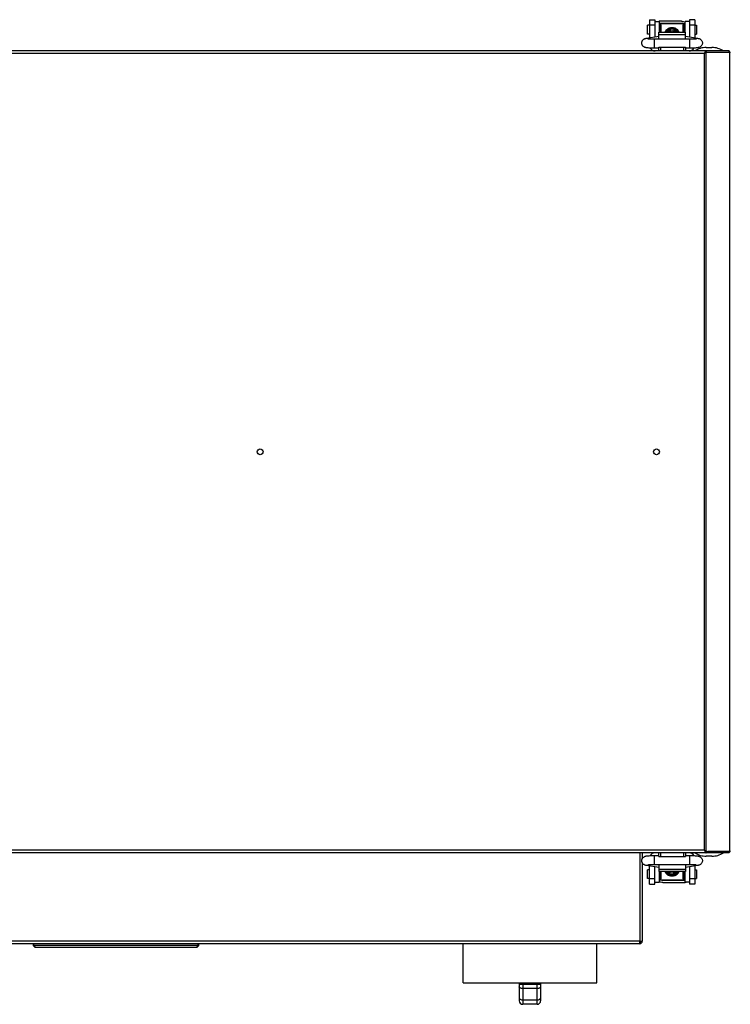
# Model space of a CAD drawing. Header units: millimetres. Extents: x 295542 to 440356, y 17772 to 133669.
# Tile 47 of 73: x 315012 to 315411, y 56647 to 57199. Entities that reach past the tile are written whole.
import ezdxf

# ---------------------------------------------------------------- set-up
doc = ezdxf.new("R2010")
doc.units = ezdxf.units.MM
doc.layers.add('0_centrale', color=130, linetype='Continuous')

msp = doc.modelspace()

# ---------------------------------------------------------------- linework, layer by layer
at = {"layer": '0_centrale'}
for p, q in [((315365.181, 57196.012, 3533), (315364.181, 57196.012, 3533)), ((315364.181, 57191.012, 3533), (315364.181, 57196.011, 3533)), ((315365.191, 57199.062, 3533), (315365.191, 57188.924, 3533)), ((315365.191, 57199.062, 3533), (315368.191, 57199.062, 3533)), ((315368.191, 57195.903, 3533), (315365.191, 57195.903, 3533)), ((315368.181, 57198.012, 3533), (315370.681, 57198.012, 3533)), ((315368.191, 57199.062, 3533), (315368.191, 57189.415, 3533)), ((315370.681, 57198.011, 3533), (315370.681, 57192.062, 3533)), ((315371.381, 57196.512, 3533), (315370.681, 57196.512, 3533)), ((315383.181, 57198.151, 3533), (315370.781, 57198.151, 3533)), ((315370.781, 57196.512, 3533), (315370.781, 57196.951, 3533)), ((315383.181, 57196.951, 3533), (315370.781, 57196.951, 3533)), ((315370.931, 57196.918, 3533), (315370.931, 57196.512, 3533)), ((315370.931, 57196.918, 3533), (315384.931, 57196.918, 3533)), ((315371.381, 57192.062, 3533), (315371.381, 57196.512, 3533)), ((315371.681, 57196.212, 3533), (315371.395, 57196.497, 3533)), ((315371.681, 57196.211, 3533), (315371.681, 57192.062, 3533)), ((315384.181, 57196.212, 3533), (315384.467, 57196.497, 3533)), ((315384.181, 57192.062, 3533), (315384.181, 57196.211, 3533)), ((315384.481, 57196.512, 3533), (315384.481, 57192.062, 3533)), ((315384.481, 57196.512, 3533), (315385.181, 57196.512, 3533)), ((315384.931, 57196.512, 3533), (315384.931, 57196.918, 3533)), ((315387.681, 57198.012, 3533), (315385.181, 57198.012, 3533)), ((315385.181, 57192.062, 3533), (315385.181, 57198.011, 3533)), ((315387.671, 57199.062, 3533), (315387.671, 57189.415, 3533)), ((315390.671, 57199.062, 3533), (315387.671, 57199.062, 3533)), ((315390.671, 57195.903, 3533), (315387.671, 57195.903, 3533)), ((315390.671, 57199.062, 3533), (315390.671, 57188.924, 3533)), ((315390.681, 57196.012, 3533), (315391.681, 57196.012, 3533)), ((315391.681, 57196.011, 3533), (315391.681, 57191.012, 3533)), ((315363.63, 57188.668, 3533), (315370.431, 57189.783, 3533)), ((315365.181, 57191.012, 3533), (315364.181, 57191.012, 3533)), ((315370.431, 57188.062, 3533), (315370.431, 57192.062, 3533)), ((315370.431, 57192.062, 3533), (315385.431, 57192.062, 3533)), ((315385.431, 57190.647, 3533), (315370.431, 57190.647, 3533)), ((315374.681, 57192.062, 3533), (315374.681, 57193.279, 3533)), ((315374.681, 57193.279, 3533), (315376.681, 57193.279, 3533)), ((315376.681, 57193.274, 3533), (315374.681, 57193.274, 3533)), ((315376.681, 57192.462, 3533), (315374.681, 57192.571, 3533)), ((315376.681, 57193.279, 3533), (315376.681, 57192.062, 3533)), ((315376.883, 57193.616, 3533), (315376.905, 57193.616, 3533)), ((315377.229, 57193.722, 3533), (315376.916, 57193.626, 3533)), ((315376.931, 57193.577, 3533), (315376.931, 57192.062, 3533)), ((315378.947, 57193.626, 3533), (315378.651, 57193.718, 3533)), ((315378.931, 57193.577, 3533), (315378.931, 57192.062, 3533)), ((315378.958, 57193.616, 3533), (315378.979, 57193.616, 3533)), ((315379.181, 57193.279, 3533), (315379.181, 57192.062, 3533)), ((315379.181, 57193.279, 3533), (315381.181, 57193.279, 3533)), ((315381.181, 57193.274, 3533), (315379.181, 57193.274, 3533)), ((315381.181, 57192.571, 3533), (315379.181, 57192.462, 3533)), ((315381.181, 57193.279, 3533), (315381.181, 57192.062, 3533)), ((315385.431, 57188.062, 3533), (315385.431, 57192.062, 3533)), ((315385.431, 57189.783, 3533), (315392.233, 57188.668, 3533)), ((315390.681, 57191.012, 3533), (315391.681, 57191.012, 3533)), ((315367.931, 57188.062, 3533), (315367.931, 57183.062, 3533)), ((315387.931, 57188.062, 3533), (315367.931, 57188.062, 3533)), ((315387.931, 57183.062, 3533), (315387.931, 57188.062, 3533)), ((315409.981, 57181.562, 3533), (314661.381, 57181.562, 3533)), ((315396.101, 57180.162, 3533), (314675.261, 57180.162, 3533)), ((315370.431, 57183.062, 3533), (315367.931, 57183.062, 3533)), ((315370.431, 57181.562, 3533), (315370.431, 57183.562, 3533)), ((315370.431, 57183.562, 3533), (315385.431, 57183.562, 3533)), ((315371.431, 57183.562, 3533), (315371.431, 57181.562, 3533)), ((315384.431, 57181.562, 3533), (315384.431, 57183.562, 3533)), ((315385.431, 57183.562, 3533), (315385.431, 57181.562, 3533)), ((315387.931, 57183.062, 3533), (315385.431, 57183.062, 3533)), ((315396.101, 56732.962, 3533), (315396.101, 57180.162, 3533)), ((315396.596, 57181.151, 3533), (315396.596, 57180.656, 3533)), ((315397.091, 57180.799, 3533), (315396.596, 57180.799, 3533)), ((315396.877, 57180.817, 3533), (315397.093, 57180.83, 3533)), ((315397.091, 57181.562, 3533), (315397.091, 57180.862, 3533)), ((315397.091, 57180.862, 3533), (315397.586, 57180.862, 3533)), ((315397.091, 57180.799, 3533), (315398.081, 57180.862, 3533)), ((315397.091, 56732.324, 3533), (315397.091, 57180.799, 3533)), ((315397.134, 57183.463, 3533), (315400.229, 57183.463, 3533)), ((315398.081, 57180.862, 3533), (315410.681, 57180.862, 3533)), ((315409.776, 57181.562, 3533), (315409.776, 57180.862, 3533)), ((315409.981, 57181.562, 3533), (315409.981, 57180.862, 3533)), ((315410.271, 56732.262, 3533), (315410.271, 57180.862, 3533)), ((315409.981, 56731.562, 3533), (314661.381, 56731.562, 3533)), ((315396.101, 56732.962, 3533), (314675.261, 56732.962, 3533)), ((315359.781, 56731.562, 3533), (315359.781, 56681.962, 3533)), ((315361.181, 56731.562, 3533), (315361.181, 56728.174, 3533)), ((315370.431, 56729.562, 3533), (315370.431, 56731.562, 3533)), ((315371.431, 56731.562, 3533), (315371.431, 56729.562, 3533)), ((315384.431, 56729.562, 3533), (315384.431, 56731.562, 3533)), ((315385.431, 56731.562, 3533), (315385.431, 56729.562, 3533)), ((315396.596, 56731.972, 3533), (315396.596, 56732.467, 3533)), ((315397.091, 56732.324, 3533), (315396.596, 56732.324, 3533)), ((315396.877, 56732.306, 3533), (315397.093, 56732.293, 3533)), ((315397.091, 56732.324, 3533), (315398.081, 56732.262, 3533)), ((315397.091, 56731.562, 3533), (315397.091, 56732.262, 3533)), ((315397.586, 56732.262, 3533), (315397.091, 56732.262, 3533)), ((315410.681, 56732.262, 3533), (315398.081, 56732.262, 3533)), ((315409.776, 56731.562, 3533), (315409.776, 56732.262, 3533)), ((315409.981, 56731.562, 3533), (315409.981, 56732.262, 3533)), ((315361.181, 56726.075, 3533), (315361.181, 56681.962, 3533)), ((315367.931, 56730.062, 3533), (315367.931, 56725.062, 3533)), ((315367.931, 56730.062, 3533), (315370.431, 56730.062, 3533)), ((315370.431, 56729.562, 3533), (315385.431, 56729.562, 3533)), ((315385.431, 56730.062, 3533), (315387.931, 56730.062, 3533)), ((315387.931, 56725.062, 3533), (315387.931, 56730.062, 3533)), ((315400.229, 56729.66, 3533), (315397.134, 56729.66, 3533)), ((315370.431, 56723.34, 3533), (315363.63, 56724.456, 3533)), ((315365.181, 56722.112, 3533), (315364.181, 56722.112, 3533)), ((315364.181, 56717.112, 3533), (315364.181, 56722.111, 3533)), ((315365.191, 56714.062, 3533), (315365.191, 56724.2, 3533)), ((315367.931, 56725.062, 3533), (315387.931, 56725.062, 3533)), ((315368.191, 56714.062, 3533), (315368.191, 56723.708, 3533)), ((315370.431, 56725.062, 3533), (315370.431, 56721.062, 3533)), ((315370.431, 56722.476, 3533), (315385.431, 56722.476, 3533)), ((315385.431, 56721.062, 3533), (315370.431, 56721.062, 3533)), ((315370.681, 56721.062, 3533), (315370.681, 56715.112, 3533)), ((315371.381, 56716.612, 3533), (315371.381, 56721.062, 3533)), ((315371.681, 56721.062, 3533), (315371.681, 56716.912, 3533)), ((315374.681, 56721.062, 3533), (315374.681, 56719.844, 3533)), ((315374.681, 56720.552, 3533), (315376.681, 56720.661, 3533)), ((315374.681, 56719.849, 3533), (315376.681, 56719.849, 3533)), ((315376.681, 56719.844, 3533), (315374.681, 56719.844, 3533)), ((315376.681, 56721.062, 3533), (315376.681, 56719.844, 3533)), ((315376.931, 56719.546, 3533), (315376.931, 56721.062, 3533)), ((315378.931, 56719.546, 3533), (315378.931, 56721.062, 3533)), ((315379.181, 56719.844, 3533), (315379.181, 56721.062, 3533)), ((315379.181, 56720.661, 3533), (315381.181, 56720.552, 3533)), ((315379.181, 56719.849, 3533), (315381.181, 56719.849, 3533)), ((315381.181, 56719.844, 3533), (315379.181, 56719.844, 3533)), ((315381.181, 56721.062, 3533), (315381.181, 56719.844, 3533)), ((315384.181, 56716.912, 3533), (315384.181, 56721.062, 3533)), ((315384.481, 56721.062, 3533), (315384.481, 56716.612, 3533)), ((315385.181, 56715.112, 3533), (315385.181, 56721.062, 3533)), ((315385.431, 56725.062, 3533), (315385.431, 56721.062, 3533)), ((315392.233, 56724.456, 3533), (315385.431, 56723.34, 3533)), ((315387.671, 56723.708, 3533), (315387.671, 56714.062, 3533)), ((315390.671, 56724.2, 3533), (315390.671, 56714.062, 3533)), ((315390.681, 56722.112, 3533), (315391.681, 56722.112, 3533)), ((315391.681, 56722.111, 3533), (315391.681, 56717.112, 3533)), ((315365.181, 56717.112, 3533), (315364.181, 56717.112, 3533)), ((315365.191, 56717.22, 3533), (315368.191, 56717.22, 3533)), ((315368.181, 56715.112, 3533), (315370.681, 56715.112, 3533)), ((315371.381, 56716.612, 3533), (315370.681, 56716.612, 3533)), ((315370.931, 56716.612, 3533), (315370.931, 56716.205, 3533)), ((315384.931, 56716.205, 3533), (315370.931, 56716.205, 3533)), ((315371.681, 56716.912, 3533), (315371.395, 56716.626, 3533)), ((315372.681, 56716.172, 3533), (315385.081, 56716.172, 3533)), ((315372.681, 56714.972, 3533), (315385.081, 56714.972, 3533)), ((315376.905, 56719.507, 3533), (315376.883, 56719.507, 3533)), ((315376.916, 56719.497, 3533), (315377.211, 56719.405, 3533)), ((315378.633, 56719.401, 3533), (315378.946, 56719.497, 3533)), ((315378.979, 56719.507, 3533), (315378.958, 56719.507, 3533)), ((315384.181, 56716.912, 3533), (315384.467, 56716.626, 3533)), ((315384.481, 56716.612, 3533), (315385.181, 56716.612, 3533)), ((315384.931, 56716.205, 3533), (315384.931, 56716.612, 3533)), ((315385.081, 56716.612, 3533), (315385.081, 56716.172, 3533)), ((315387.681, 56715.112, 3533), (315385.181, 56715.112, 3533)), ((315387.671, 56717.22, 3533), (315390.671, 56717.22, 3533)), ((315390.681, 56717.112, 3533), (315391.681, 56717.112, 3533)), ((315365.191, 56714.062, 3533), (315368.191, 56714.062, 3533)), ((315390.671, 56714.062, 3533), (315387.671, 56714.062, 3533)), ((315359.781, 56681.962, 3533), (314861.881, 56681.962, 3533)), ((315359.781, 56680.562, 3533), (315359.781, 56681.962, 3533)), ((315359.781, 56681.962, 3533), (315361.181, 56681.962, 3533)), ((315359.781, 56680.562, 3533), (314862.581, 56680.562, 3533)), ((315019.431, 56680.562, 3533), (315019.431, 56679.562, 3533)), ((315019.431, 56679.562, 3533), (315020.431, 56678.562, 3533)), ((315019.802, 56679.544, 3533), (315020.785, 56678.562, 3533)), ((315019.931, 56679.562, 3533), (315019.931, 56680.562, 3533)), ((315111.931, 56679.562, 3533), (315019.931, 56679.562, 3533)), ((315020.431, 56678.562, 3533), (315111.431, 56678.562, 3533)), ((315111.078, 56678.562, 3533), (315112.061, 56679.544, 3533)), ((315112.431, 56679.562, 3533), (315111.431, 56678.562, 3533)), ((315111.931, 56680.562, 3533), (315111.931, 56679.562, 3533)), ((315112.431, 56679.562, 3533), (315112.431, 56680.562, 3533)), ((315260.681, 56658.562, 3533), (315260.681, 56680.562, 3533)), ((315335.681, 56658.562, 3533), (315335.681, 56680.562, 3533)), ((315260.681, 56658.562, 3533), (315335.681, 56658.562, 3533)), ((315292.181, 56658.562, 3533), (315292.181, 56648.562, 3533)), ((315292.181, 56657.901, 3533), (315304.181, 56657.901, 3533)), ((315294.181, 56658.562, 3533), (315294.181, 56646.562, 3533)), ((315302.181, 56655.401, 3533), (315294.181, 56655.401, 3533)), ((315302.181, 56646.562, 3533), (315302.181, 56658.562, 3533)), ((315304.181, 56658.562, 3533), (315304.181, 56648.562, 3533)), ((315294.181, 56649.062, 3533), (315302.181, 56649.062, 3533)), ((315302.181, 56646.562, 3533), (315294.181, 56646.562, 3533))]:
    msp.add_line(p, q, dxfattribs=at)
at = {"layer": '0_centrale', "elevation": 3533}
for points in [[(315378.651, 57193.718), (315377.941, 57193.806), (315377.229, 57193.722)], [(315377.211, 56719.405), (315377.922, 56719.317), (315378.633, 56719.401)]]:
    msp.add_lwpolyline(points, dxfattribs=at)
at = {"layer": '0_centrale'}
for centre in [(315146.848, 56956.562, 3533), (315369.181, 56956.562, 3533)]:
    msp.add_circle(centre, 1.65, dxfattribs=at)
for centre, radius, start, end in [((315370.781, 57192.781, 3533), 5.37, 90.00068, 91.16235), ((315383.185, 57192.899, 3533), 4.052, 82.70666, 90.05077), ((315383.475, 57190.765, 3533), 7.362, 76.78474, 77.00067), ((315377.933, 57190.795, 3533), 3.002, 98.81757, 109.71927), ((315377.931, 57189.741, 3533), 3.012, 70.61241, 109.38759), ((315377.933, 57190.796, 3533), 3.002, 94.61204, 98.81801), ((315377.931, 57190.815, 3533), 2.983, 85.27468, 94.60166), ((315377.929, 57190.796, 3533), 3.002, 70.28018, 85.26498), ((315368.391, 57184.762, 3533), 3.2, 211.00532, 270), ((315387.471, 57184.762, 3533), 3.2, 270, 328.99003), ((315397.134, 57171.562, 3533), 11.901, 90, 122.83213), ((315394.558, 57182.045, 3533), 2.389, 325.79452, 328.56912), ((315398.583, 57179.888, 3533), 2.355, 145.91275, 147.54259), ((315397.118, 57180.172, 3533), 0.693, 106.07681, 110.37358), ((315400.229, 57171.562, 3533), 11.901, 57.16787, 90), ((315409.281, 57180.162, 3533), 1.4, 45, 60.00035), ((315368.391, 56728.362, 3533), 3.2, 90, 148.99003), ((315387.471, 56728.362, 3533), 3.2, 31.00532, 90), ((315397.134, 56741.562, 3533), 11.901, 237.16787, 270), ((315394.558, 56731.078, 3533), 2.389, 31.43088, 34.20548), ((315398.583, 56733.235, 3533), 2.355, 212.45741, 214.08725), ((315397.118, 56732.951, 3533), 0.693, 249.62642, 253.92319), ((315400.229, 56741.562, 3533), 11.901, 270, 302.83213), ((315409.281, 56732.962, 3533), 1.4, 308.99846, 330.00035), ((315377.931, 56723.382, 3533), 3.012, 250.61241, 289.38759), ((315372.387, 56722.358, 3533), 7.362, 256.78474, 257.00067), ((315372.678, 56720.224, 3533), 4.052, 262.70666, 270.05077), ((315377.933, 56722.327, 3533), 3.002, 250.28018, 265.26498), ((315377.931, 56722.308, 3533), 2.983, 265.27468, 274.60166), ((315377.929, 56722.327, 3533), 3.002, 274.61204, 278.81801), ((315377.929, 56722.328, 3533), 3.002, 278.81757, 289.71927), ((315385.081, 56720.342, 3533), 5.37, 270.00068, 271.16235), ((315359.781, 56681.962, 3533), 1.4, 270, 0), ((315359.781, 56681.962, 3533), 0.7, 270, 0), ((315294.181, 56648.562, 3533), 2, 180, 270), ((315302.181, 56648.562, 3533), 2, 270, 0)]:
    msp.add_arc(centre, radius, start, end, dxfattribs=at)
for centre, start_param, end_param in [((315019.931, 56679.062, 3533), -1.5707963, -1.3089969), ((315111.931, 56679.062, 3533), -1.8325957, -1.5707963)]:
    msp.add_ellipse(centre, major_axis=(-0.5, 0), ratio=1, start_param=start_param, end_param=end_param, dxfattribs=at)
for points, knots in [([(315369.612, 57198.018, 3533), (315369.695, 57198.038, 3533), (315370.044, 57198.111, 3533), (315370.402, 57198.145, 3533), (315370.672, 57198.15, 3533)], [0, 0, 0, 0, 0.2412127, 1, 1, 1, 1]), ([(315370.781, 57196.951, 3533), (315370.768, 57196.951, 3533), (315370.744, 57196.949, 3533), (315370.707, 57196.939, 3533), (315370.681, 57196.918, 3533), (315370.681, 57196.903, 3533)], [0, 0, 0, 0, 0.3270651, 0.6179738, 1, 1, 1, 1]), ([(315383.181, 57198.151, 3533), (315383.349, 57198.151, 3533), (315384.003, 57198.134, 3533), (315384.657, 57198.048, 3533), (315385.131, 57197.938, 3533)], [0, 0, 0, 0, 0.2561183, 1, 1, 1, 1]), ([(315374.666, 57193.191, 3533), (315374.519, 57193.032, 3533), (315374.256, 57192.681, 3533), (315374.079, 57192.278, 3533), (315374.019, 57192.068, 3533)], [0, 0, 0, 0, 0.4976476, 1, 1, 1, 1]), ([(315377.931, 57194.526, 3533), (315377.35, 57194.526, 3533), (315376.189, 57194.322, 3533), (315375.17, 57193.701, 3533), (315374.767, 57193.297, 3533)], [0, 0, 0, 0, 0.5044066, 1, 1, 1, 1]), ([(315375.503, 57193.293, 3533), (315375.641, 57193.483, 3533), (315375.964, 57193.831, 3533), (315376.556, 57194.225, 3533), (315377.224, 57194.47, 3533), (315377.696, 57194.526, 3533), (315377.931, 57194.526, 3533)], [0, 0, 0, 0, 0.24968, 0.4995884, 0.749764, 1, 1, 1, 1]), ([(315376.617, 57192.072, 3533), (315376.635, 57192.128, 3533), (315376.663, 57192.225, 3533), (315376.681, 57192.324, 3533), (315376.681, 57192.365, 3533)], [0, 0, 0, 0, 0.5895553, 1, 1, 1, 1]), ([(315376.751, 57193.439, 3533), (315376.745, 57193.428, 3533), (315376.72, 57193.38, 3533), (315376.693, 57193.334, 3533), (315376.673, 57193.299, 3533)], [0, 0, 0, 0, 0.2432725, 1, 1, 1, 1]), ([(315376.751, 57193.439, 3533), (315376.773, 57193.482, 3533), (315376.804, 57193.538, 3533), (315376.852, 57193.595, 3533), (315376.873, 57193.613, 3533), (315376.883, 57193.616, 3533)], [0, 0, 0, 0, 0.6414518, 0.8557615, 1, 1, 1, 1]), ([(315376.931, 57193.577, 3533), (315376.931, 57193.584, 3533), (315376.926, 57193.601, 3533), (315376.912, 57193.612, 3533), (315376.905, 57193.616, 3533)], [0, 0, 0, 0, 0.4673328, 1, 1, 1, 1]), ([(315381.095, 57193.297, 3533), (315380.692, 57193.701, 3533), (315379.674, 57194.322, 3533), (315378.513, 57194.526, 3533), (315377.931, 57194.526, 3533)], [0, 0, 0, 0, 0.4955934, 1, 1, 1, 1]), ([(315377.931, 57194.526, 3533), (315378.166, 57194.526, 3533), (315378.639, 57194.47, 3533), (315379.306, 57194.225, 3533), (315379.898, 57193.831, 3533), (315380.221, 57193.483, 3533), (315380.359, 57193.293, 3533)], [0, 0, 0, 0, 0.250236, 0.5004116, 0.75032, 1, 1, 1, 1]), ([(315378.958, 57193.616, 3533), (315378.955, 57193.614, 3533), (315378.945, 57193.608, 3533), (315378.937, 57193.599, 3533), (315378.934, 57193.592, 3533)], [0, 0, 0, 0, 0.2825813, 1, 1, 1, 1]), ([(315378.979, 57193.616, 3533), (315378.991, 57193.612, 3533), (315379.016, 57193.59, 3533), (315379.035, 57193.565, 3533), (315379.046, 57193.55, 3533)], [0, 0, 0, 0, 0.3936565, 1, 1, 1, 1]), ([(315379.046, 57193.55, 3533), (315379.052, 57193.542, 3533), (315379.075, 57193.507, 3533), (315379.096, 57193.469, 3533), (315379.112, 57193.439, 3533)], [0, 0, 0, 0, 0.2162469, 1, 1, 1, 1]), ([(315379.189, 57193.299, 3533), (315379.182, 57193.31, 3533), (315379.156, 57193.357, 3533), (315379.13, 57193.404, 3533), (315379.112, 57193.439, 3533)], [0, 0, 0, 0, 0.2567944, 1, 1, 1, 1]), ([(315379.245, 57192.072, 3533), (315379.228, 57192.128, 3533), (315379.199, 57192.224, 3533), (315379.181, 57192.324, 3533), (315379.181, 57192.365, 3533)], [0, 0, 0, 0, 0.5896363, 1, 1, 1, 1]), ([(315381.843, 57192.068, 3533), (315381.783, 57192.278, 3533), (315381.607, 57192.681, 3533), (315381.343, 57193.032, 3533), (315381.197, 57193.191, 3533)], [0, 0, 0, 0, 0.5023524, 1, 1, 1, 1]), ([(315360.931, 57185.988, 3533), (315360.931, 57186.19, 3533), (315360.98, 57186.597, 3533), (315361.195, 57187.168, 3533), (315361.533, 57187.667, 3533), (315361.958, 57188.058, 3533), (315362.412, 57188.329, 3533), (315362.846, 57188.496, 3533), (315363.247, 57188.599, 3533), (315363.503, 57188.647, 3533), (315363.63, 57188.668, 3533)], [0, 0, 0, 0, 0.1458131, 0.2911088, 0.4349304, 0.5745399, 0.7029701, 0.8126412, 0.9078585, 1, 1, 1, 1]), ([(315367.931, 57183.062, 3533), (315367.519, 57183.062, 3533), (315366.721, 57183.071, 3533), (315365.582, 57183.115, 3533), (315364.568, 57183.185, 3533), (315363.813, 57183.272, 3533), (315363.27, 57183.371, 3533), (315362.867, 57183.473, 3533), (315362.431, 57183.637, 3533), (315361.972, 57183.905, 3533), (315361.543, 57184.297, 3533), (315361.2, 57184.797, 3533), (315360.981, 57185.373, 3533), (315360.931, 57185.783, 3533), (315360.931, 57185.988, 3533)], [0, 0, 0, 0, 0.1455745, 0.282315, 0.4030129, 0.5048698, 0.5508005, 0.5977491, 0.6517047, 0.7151752, 0.784299, 0.8555762, 0.927651, 1, 1, 1, 1]), ([(315363.63, 57188.667, 3533), (315363.771, 57188.691, 3533), (315364.063, 57188.704, 3533), (315364.497, 57188.624, 3533), (315364.911, 57188.446, 3533), (315365.16, 57188.271, 3533), (315365.276, 57188.171, 3533)], [0, 0, 0, 0, 0.2428639, 0.4889281, 0.7407946, 1, 1, 1, 1]), ([(315367.931, 57188.062, 3533), (315367.543, 57188.062, 3533), (315366.8, 57188.071, 3533), (315365.772, 57188.112, 3533), (315365.031, 57188.166, 3533), (315364.583, 57188.219, 3533), (315364.42, 57188.244, 3533), (315364.358, 57188.256, 3533)], [0, 0, 0, 0, 0.3253559, 0.6223324, 0.8613336, 0.947359, 1, 1, 1, 1]), ([(315391.518, 57188.258, 3533), (315391.523, 57188.259, 3533), (315391.525, 57188.26, 3533), (315391.534, 57188.262, 3533), (315391.532, 57188.262, 3533), (315391.525, 57188.26, 3533), (315391.504, 57188.256, 3533), (315391.471, 57188.25, 3533), (315391.424, 57188.241, 3533), (315391.341, 57188.229, 3533), (315391.215, 57188.211, 3533), (315391.04, 57188.191, 3533), (315390.837, 57188.171, 3533), (315390.61, 57188.152, 3533), (315390.269, 57188.127, 3533), (315389.803, 57188.101, 3533), (315389.208, 57188.078, 3533), (315388.578, 57188.065, 3533), (315388.149, 57188.062, 3533), (315387.931, 57188.062, 3533)], [0, 0, 0, 0, 0.0043074, 0.0045112, 0.0046302, 0.0057824, 0.0114604, 0.0211562, 0.0342996, 0.050442, 0.0905893, 0.1395902, 0.1961206, 0.259113, 0.3277526, 0.4790463, 0.644715, 0.8200666, 1, 1, 1, 1]), ([(315394.931, 57185.987, 3533), (315394.931, 57185.783, 3533), (315394.881, 57185.372, 3533), (315394.662, 57184.796, 3533), (315394.319, 57184.296, 3533), (315393.888, 57183.904, 3533), (315393.43, 57183.637, 3533), (315392.994, 57183.472, 3533), (315392.59, 57183.37, 3533), (315392.048, 57183.272, 3533), (315391.294, 57183.185, 3533), (315390.28, 57183.114, 3533), (315389.141, 57183.071, 3533), (315388.343, 57183.062, 3533), (315387.931, 57183.062, 3533)], [0, 0, 0, 0, 0.0723541, 0.1444907, 0.2158385, 0.2850249, 0.3484224, 0.4023887, 0.4493586, 0.4952493, 0.5970937, 0.7177795, 0.8544914, 1, 1, 1, 1]), ([(315390.586, 57188.171, 3533), (315390.703, 57188.271, 3533), (315390.951, 57188.446, 3533), (315391.366, 57188.624, 3533), (315391.799, 57188.704, 3533), (315392.091, 57188.691, 3533), (315392.233, 57188.667, 3533)], [0, 0, 0, 0, 0.2592052, 0.5110715, 0.7571359, 1, 1, 1, 1]), ([(315392.233, 57188.668, 3533), (315392.49, 57188.625, 3533), (315392.897, 57188.541, 3533), (315393.451, 57188.328, 3533), (315393.905, 57188.058, 3533), (315394.33, 57187.666, 3533), (315394.667, 57187.168, 3533), (315394.882, 57186.597, 3533), (315394.931, 57186.19, 3533), (315394.931, 57185.987, 3533)], [0, 0, 0, 0, 0.1873898, 0.2970556, 0.4256493, 0.5651916, 0.7088885, 0.8541392, 1, 1, 1, 1]), ([(315396.101, 57180.162, 3533), (315396.13, 57180.225, 3533), (315396.24, 57180.469, 3533), (315396.352, 57180.712, 3533), (315396.445, 57180.887, 3533)], [0, 0, 0, 0, 0.25983, 1, 1, 1, 1]), ([(315396.101, 57180.162, 3533), (315396.14, 57180.206, 3533), (315396.291, 57180.381, 3533), (315396.437, 57180.56, 3533), (315396.533, 57180.702, 3533)], [0, 0, 0, 0, 0.257213, 1, 1, 1, 1]), ([(315396.101, 57180.162, 3533), (315396.142, 57180.207, 3533), (315396.299, 57180.38, 3533), (315396.461, 57180.55, 3533), (315396.596, 57180.656, 3533)], [0, 0, 0, 0, 0.2631547, 1, 1, 1, 1]), ([(315396.101, 57180.162, 3533), (315396.162, 57180.197, 3533), (315396.398, 57180.334, 3533), (315396.633, 57180.474, 3533), (315396.801, 57180.587, 3533)], [0, 0, 0, 0, 0.2581052, 1, 1, 1, 1]), ([(315396.445, 57180.887, 3533), (315396.457, 57180.911, 3533), (315396.505, 57181, 3533), (315396.556, 57181.088, 3533), (315396.596, 57181.151, 3533)], [0, 0, 0, 0, 0.2630276, 1, 1, 1, 1]), ([(315396.633, 57181.207, 3533), (315396.668, 57181.26, 3533), (315396.781, 57181.414, 3533), (315396.958, 57181.562, 3533), (315397.091, 57181.562, 3533)], [0, 0, 0, 0, 0.3219494, 1, 1, 1, 1]), ([(315396.801, 57180.587, 3533), (315396.827, 57180.604, 3533), (315396.926, 57180.672, 3533), (315397.023, 57180.743, 3533), (315397.091, 57180.799, 3533)], [0, 0, 0, 0, 0.2619943, 1, 1, 1, 1]), ([(315396.101, 56732.962, 3533), (315396.14, 56732.917, 3533), (315396.291, 56732.742, 3533), (315396.437, 56732.563, 3533), (315396.533, 56732.421, 3533)], [0, 0, 0, 0, 0.257213, 1, 1, 1, 1]), ([(315396.101, 56732.962, 3533), (315396.142, 56732.916, 3533), (315396.299, 56732.743, 3533), (315396.461, 56732.573, 3533), (315396.596, 56732.467, 3533)], [0, 0, 0, 0, 0.2631547, 1, 1, 1, 1]), ([(315396.101, 56732.962, 3533), (315396.162, 56732.926, 3533), (315396.398, 56732.789, 3533), (315396.633, 56732.649, 3533), (315396.801, 56732.537, 3533)], [0, 0, 0, 0, 0.2581052, 1, 1, 1, 1]), ([(315396.101, 56732.962, 3533), (315396.13, 56732.898, 3533), (315396.24, 56732.654, 3533), (315396.352, 56732.411, 3533), (315396.445, 56732.236, 3533)], [0, 0, 0, 0, 0.25983, 1, 1, 1, 1]), ([(315396.445, 56732.236, 3533), (315396.457, 56732.212, 3533), (315396.505, 56732.123, 3533), (315396.556, 56732.035, 3533), (315396.596, 56731.972, 3533)], [0, 0, 0, 0, 0.2630276, 1, 1, 1, 1]), ([(315396.633, 56731.916, 3533), (315396.668, 56731.863, 3533), (315396.781, 56731.709, 3533), (315396.958, 56731.562, 3533), (315397.091, 56731.562, 3533)], [0, 0, 0, 0, 0.3219494, 1, 1, 1, 1]), ([(315396.801, 56732.537, 3533), (315396.827, 56732.519, 3533), (315396.926, 56732.452, 3533), (315397.023, 56732.38, 3533), (315397.091, 56732.324, 3533)], [0, 0, 0, 0, 0.2619943, 1, 1, 1, 1]), ([(315360.931, 56727.136, 3533), (315360.931, 56727.34, 3533), (315360.981, 56727.751, 3533), (315361.2, 56728.327, 3533), (315361.543, 56728.827, 3533), (315361.974, 56729.219, 3533), (315362.432, 56729.486, 3533), (315362.869, 56729.651, 3533), (315363.272, 56729.753, 3533), (315363.814, 56729.851, 3533), (315364.569, 56729.938, 3533), (315365.582, 56730.009, 3533), (315366.721, 56730.052, 3533), (315367.52, 56730.062, 3533), (315367.931, 56730.062, 3533)], [0, 0, 0, 0, 0.0723541, 0.1444907, 0.2158385, 0.2850249, 0.3484224, 0.4023887, 0.4493586, 0.4952493, 0.5970937, 0.7177795, 0.8544914, 1, 1, 1, 1]), ([(315363.63, 56724.456, 3533), (315363.372, 56724.498, 3533), (315362.966, 56724.582, 3533), (315362.411, 56724.795, 3533), (315361.957, 56725.065, 3533), (315361.533, 56725.457, 3533), (315361.195, 56725.955, 3533), (315360.98, 56726.526, 3533), (315360.931, 56726.933, 3533), (315360.931, 56727.136, 3533)], [0, 0, 0, 0, 0.1873898, 0.2970556, 0.4256493, 0.5651916, 0.7088885, 0.8541392, 1, 1, 1, 1]), ([(315387.931, 56730.062, 3533), (315388.343, 56730.062, 3533), (315389.141, 56730.052, 3533), (315390.281, 56730.009, 3533), (315391.295, 56729.938, 3533), (315392.05, 56729.851, 3533), (315392.592, 56729.752, 3533), (315392.995, 56729.65, 3533), (315393.431, 56729.486, 3533), (315393.89, 56729.218, 3533), (315394.32, 56728.826, 3533), (315394.663, 56728.326, 3533), (315394.881, 56727.75, 3533), (315394.931, 56727.34, 3533), (315394.931, 56727.135, 3533)], [0, 0, 0, 0, 0.1455745, 0.282315, 0.4030129, 0.5048698, 0.5508005, 0.5977491, 0.6517047, 0.7151752, 0.784299, 0.8555762, 0.927651, 1, 1, 1, 1]), ([(315394.931, 56727.135, 3533), (315394.931, 56726.933, 3533), (315394.882, 56726.526, 3533), (315394.667, 56725.955, 3533), (315394.329, 56725.456, 3533), (315393.905, 56725.065, 3533), (315393.45, 56724.794, 3533), (315393.016, 56724.627, 3533), (315392.615, 56724.524, 3533), (315392.359, 56724.476, 3533), (315392.233, 56724.456, 3533)], [0, 0, 0, 0, 0.1458131, 0.2911088, 0.4349304, 0.5745399, 0.7029701, 0.8126412, 0.9078585, 1, 1, 1, 1]), ([(315365.276, 56724.952, 3533), (315365.16, 56724.852, 3533), (315364.911, 56724.677, 3533), (315364.497, 56724.5, 3533), (315364.063, 56724.419, 3533), (315363.771, 56724.432, 3533), (315363.63, 56724.456, 3533)], [0, 0, 0, 0, 0.2592052, 0.5110715, 0.7571359, 1, 1, 1, 1]), ([(315364.344, 56724.865, 3533), (315364.339, 56724.864, 3533), (315364.337, 56724.863, 3533), (315364.328, 56724.861, 3533), (315364.33, 56724.861, 3533), (315364.337, 56724.863, 3533), (315364.358, 56724.867, 3533), (315364.391, 56724.873, 3533), (315364.438, 56724.882, 3533), (315364.521, 56724.894, 3533), (315364.647, 56724.912, 3533), (315364.822, 56724.932, 3533), (315365.025, 56724.952, 3533), (315365.252, 56724.971, 3533), (315365.593, 56724.996, 3533), (315366.059, 56725.022, 3533), (315366.654, 56725.045, 3533), (315367.284, 56725.058, 3533), (315367.713, 56725.062, 3533), (315367.931, 56725.062, 3533)], [0, 0, 0, 0, 0.0043074, 0.0045112, 0.0046302, 0.0057824, 0.0114604, 0.0211562, 0.0342996, 0.050442, 0.0905893, 0.1395902, 0.1961206, 0.259113, 0.3277526, 0.4790463, 0.644715, 0.8200666, 1, 1, 1, 1]), ([(315374.019, 56721.055, 3533), (315374.079, 56720.845, 3533), (315374.256, 56720.442, 3533), (315374.519, 56720.091, 3533), (315374.666, 56719.932, 3533)], [0, 0, 0, 0, 0.5023524, 1, 1, 1, 1]), ([(315374.767, 56719.826, 3533), (315375.17, 56719.422, 3533), (315376.189, 56718.801, 3533), (315377.35, 56718.597, 3533), (315377.931, 56718.597, 3533)], [0, 0, 0, 0, 0.4955934, 1, 1, 1, 1]), ([(315377.931, 56718.597, 3533), (315377.696, 56718.597, 3533), (315377.224, 56718.653, 3533), (315376.556, 56718.898, 3533), (315375.964, 56719.292, 3533), (315375.641, 56719.64, 3533), (315375.503, 56719.83, 3533)], [0, 0, 0, 0, 0.250236, 0.5004116, 0.75032, 1, 1, 1, 1]), ([(315376.617, 56721.051, 3533), (315376.635, 56720.995, 3533), (315376.663, 56720.899, 3533), (315376.681, 56720.799, 3533), (315376.681, 56720.758, 3533)], [0, 0, 0, 0, 0.5896363, 1, 1, 1, 1]), ([(315376.673, 56719.824, 3533), (315376.68, 56719.813, 3533), (315376.707, 56719.766, 3533), (315376.732, 56719.719, 3533), (315376.751, 56719.684, 3533)], [0, 0, 0, 0, 0.2567944, 1, 1, 1, 1]), ([(315376.816, 56719.573, 3533), (315376.811, 56719.581, 3533), (315376.787, 56719.617, 3533), (315376.766, 56719.654, 3533), (315376.751, 56719.684, 3533)], [0, 0, 0, 0, 0.2162469, 1, 1, 1, 1]), ([(315380.359, 56719.83, 3533), (315380.221, 56719.64, 3533), (315379.898, 56719.292, 3533), (315379.306, 56718.898, 3533), (315378.639, 56718.653, 3533), (315378.166, 56718.597, 3533), (315377.931, 56718.597, 3533)], [0, 0, 0, 0, 0.24968, 0.4995884, 0.749764, 1, 1, 1, 1]), ([(315377.931, 56718.597, 3533), (315378.513, 56718.597, 3533), (315379.674, 56718.801, 3533), (315380.692, 56719.422, 3533), (315381.095, 56719.826, 3533)], [0, 0, 0, 0, 0.5044066, 1, 1, 1, 1]), ([(315379.112, 56719.684, 3533), (315379.09, 56719.641, 3533), (315379.058, 56719.585, 3533), (315379.011, 56719.528, 3533), (315378.989, 56719.51, 3533), (315378.979, 56719.507, 3533)], [0, 0, 0, 0, 0.6414518, 0.8557615, 1, 1, 1, 1]), ([(315379.112, 56719.684, 3533), (315379.118, 56719.695, 3533), (315379.142, 56719.743, 3533), (315379.169, 56719.789, 3533), (315379.189, 56719.824, 3533)], [0, 0, 0, 0, 0.2432725, 1, 1, 1, 1]), ([(315379.245, 56721.051, 3533), (315379.228, 56720.995, 3533), (315379.199, 56720.899, 3533), (315379.181, 56720.799, 3533), (315379.181, 56720.758, 3533)], [0, 0, 0, 0, 0.5895553, 1, 1, 1, 1]), ([(315381.197, 56719.932, 3533), (315381.343, 56720.091, 3533), (315381.607, 56720.442, 3533), (315381.783, 56720.845, 3533), (315381.843, 56721.055, 3533)], [0, 0, 0, 0, 0.4976476, 1, 1, 1, 1]), ([(315387.931, 56725.062, 3533), (315388.32, 56725.062, 3533), (315389.063, 56725.052, 3533), (315390.09, 56725.011, 3533), (315390.831, 56724.957, 3533), (315391.279, 56724.904, 3533), (315391.443, 56724.879, 3533), (315391.504, 56724.867, 3533)], [0, 0, 0, 0, 0.3253559, 0.6223324, 0.8613336, 0.947359, 1, 1, 1, 1]), ([(315392.233, 56724.456, 3533), (315392.091, 56724.432, 3533), (315391.799, 56724.419, 3533), (315391.366, 56724.5, 3533), (315390.951, 56724.677, 3533), (315390.702, 56724.852, 3533), (315390.586, 56724.952, 3533)], [0, 0, 0, 0, 0.2428639, 0.4889281, 0.7407946, 1, 1, 1, 1]), ([(315372.681, 56714.972, 3533), (315372.513, 56714.972, 3533), (315371.859, 56714.989, 3533), (315371.206, 56715.075, 3533), (315370.731, 56715.185, 3533)], [0, 0, 0, 0, 0.2561183, 1, 1, 1, 1]), ([(315376.883, 56719.507, 3533), (315376.871, 56719.511, 3533), (315376.846, 56719.533, 3533), (315376.827, 56719.558, 3533), (315376.816, 56719.573, 3533)], [0, 0, 0, 0, 0.3936565, 1, 1, 1, 1]), ([(315376.905, 56719.507, 3533), (315376.907, 56719.509, 3533), (315376.917, 56719.515, 3533), (315376.925, 56719.524, 3533), (315376.928, 56719.531, 3533)], [0, 0, 0, 0, 0.2825813, 1, 1, 1, 1]), ([(315378.931, 56719.546, 3533), (315378.931, 56719.539, 3533), (315378.936, 56719.522, 3533), (315378.95, 56719.511, 3533), (315378.958, 56719.507, 3533)], [0, 0, 0, 0, 0.4673328, 1, 1, 1, 1]), ([(315385.081, 56716.172, 3533), (315385.094, 56716.172, 3533), (315385.118, 56716.174, 3533), (315385.155, 56716.184, 3533), (315385.181, 56716.205, 3533), (315385.181, 56716.22, 3533)], [0, 0, 0, 0, 0.3270651, 0.6179738, 1, 1, 1, 1]), ([(315386.251, 56715.105, 3533), (315386.167, 56715.085, 3533), (315385.818, 56715.012, 3533), (315385.461, 56714.978, 3533), (315385.19, 56714.973, 3533)], [0, 0, 0, 0, 0.2412127, 1, 1, 1, 1]), ([(315019.802, 56679.544, 3533), (315019.729, 56679.525, 3533), (315019.626, 56679.505, 3533), (315019.505, 56679.513, 3533), (315019.461, 56679.531, 3533), (315019.448, 56679.544, 3533)], [0, 0, 0, 0, 0.6247944, 0.8466298, 1, 1, 1, 1]), ([(315112.34, 56679.514, 3533), (315112.299, 56679.507, 3533), (315112.204, 56679.512, 3533), (315112.112, 56679.531, 3533), (315112.061, 56679.544, 3533)], [0, 0, 0, 0, 0.4378291, 1, 1, 1, 1]), ([(315112.414, 56679.544, 3533), (315112.41, 56679.541, 3533), (315112.389, 56679.524, 3533), (315112.361, 56679.517, 3533), (315112.34, 56679.514, 3533)], [0, 0, 0, 0, 0.2053247, 1, 1, 1, 1]), ([(315294.181, 56655.401, 3533), (315293.925, 56655.401, 3533), (315293.439, 56655.447, 3533), (315292.877, 56655.621, 3533), (315292.523, 56655.831, 3533), (315292.333, 56656.003, 3533), (315292.21, 56656.195, 3533), (315292.181, 56656.335, 3533), (315292.181, 56656.401, 3533)], [0, 0, 0, 0, 0.3184009, 0.6015542, 0.7221147, 0.8268574, 0.9177171, 1, 1, 1, 1]), ([(315304.181, 56656.401, 3533), (315304.181, 56656.335, 3533), (315304.152, 56656.195, 3533), (315304.03, 56656.003, 3533), (315303.839, 56655.831, 3533), (315303.485, 56655.621, 3533), (315302.923, 56655.447, 3533), (315302.438, 56655.401, 3533), (315302.181, 56655.401, 3533)], [0, 0, 0, 0, 0.0822829, 0.1731426, 0.2778853, 0.3984458, 0.6815991, 1, 1, 1, 1]), ([(315292.181, 56650.062, 3533), (315292.181, 56649.995, 3533), (315292.21, 56649.855, 3533), (315292.333, 56649.663, 3533), (315292.523, 56649.491, 3533), (315292.877, 56649.281, 3533), (315293.439, 56649.107, 3533), (315293.925, 56649.062, 3533), (315294.181, 56649.062, 3533)], [0, 0, 0, 0, 0.0822829, 0.1731426, 0.2778853, 0.3984458, 0.6815991, 1, 1, 1, 1]), ([(315302.181, 56649.062, 3533), (315302.438, 56649.062, 3533), (315302.923, 56649.107, 3533), (315303.485, 56649.281, 3533), (315303.839, 56649.491, 3533), (315304.03, 56649.663, 3533), (315304.152, 56649.855, 3533), (315304.181, 56649.995, 3533), (315304.181, 56650.062, 3533)], [0, 0, 0, 0, 0.3184009, 0.6015542, 0.7221147, 0.8268574, 0.9177171, 1, 1, 1, 1])]:
    msp.add_open_spline(points, degree=3, knots=knots, dxfattribs=at)
for points in [[(315378.934, 57193.592, 3533), (315378.932, 57193.587, 3533), (315378.931, 57193.582, 3533), (315378.931, 57193.577, 3533)], [(315396.926, 57180.838, 3533), (315396.98, 57180.853, 3533), (315397.036, 57180.862, 3533), (315397.091, 57180.862, 3533)], [(315396.926, 56732.285, 3533), (315396.98, 56732.27, 3533), (315397.036, 56732.262, 3533), (315397.091, 56732.262, 3533)], [(315376.928, 56719.531, 3533), (315376.93, 56719.536, 3533), (315376.931, 56719.541, 3533), (315376.931, 56719.546, 3533)]]:
    msp.add_open_spline(points, degree=3, dxfattribs=at)

doc.saveas('drawing.dxf')
